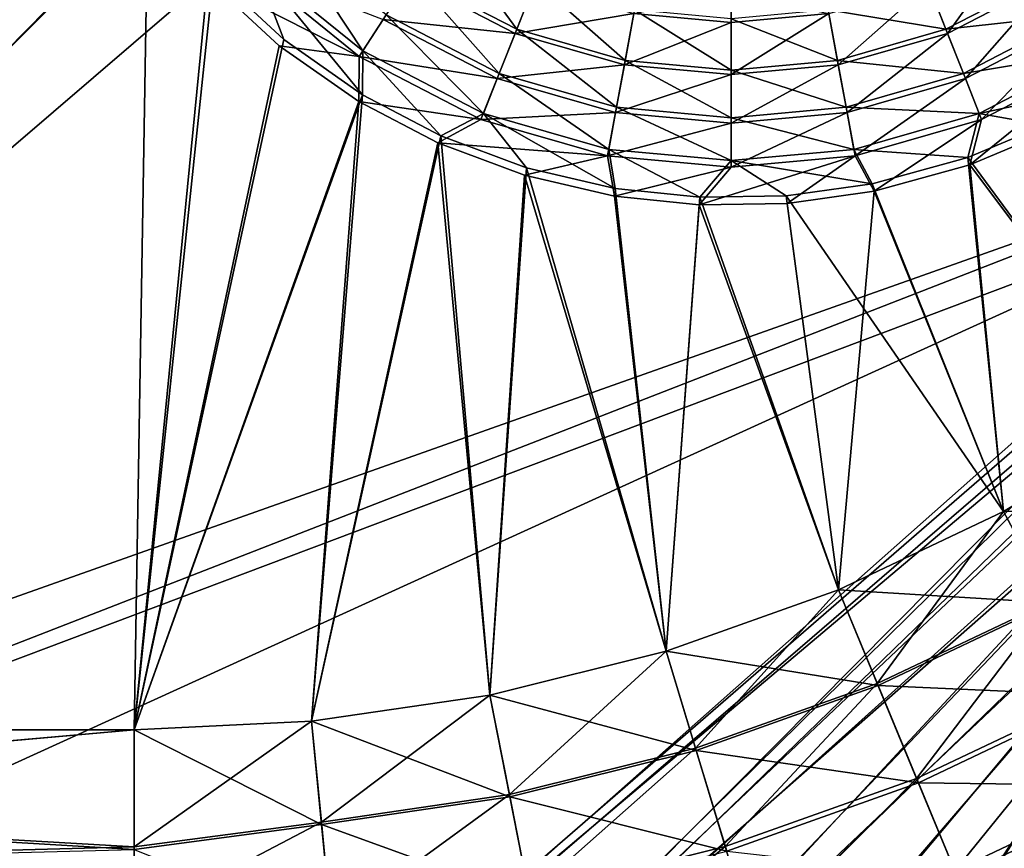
# Model space of a CAD drawing. Header units: metres. Extents: x 0 to 904, y -904 to 0.
# Tile 102 of 246: x 331 to 527, y -744 to -579. Entities that reach past the tile are written whole.
import ezdxf

# ---------------------------------------------------------------- set-up
doc = ezdxf.new("R2010")
doc.units = ezdxf.units.M

msp = doc.modelspace()

# ---------------------------------------------------------------- linework, layer by layer
at = {"layer": 'top0123413'}
for points in [[(599.026855, -599.023621, 106.499786), (74.938576, -244.304413, 117.34655), (244.305359, -74.93528, 117.346581)], [(821.526306, -350.769836, 106.817665), (608.480347, -591.158813, 106.480179), (244.305359, -74.93528, 117.346581)], [(244.305359, -74.93528, 117.346581), (608.480347, -591.158813, 106.480179), (599.026855, -599.023621, 106.499786)], [(76.680428, -244.304428, 120.325508), (592.962036, -609.72644, 109.443001), (244.305359, -76.679497, 120.325508)], [(244.305359, -76.679497, 120.325508), (592.962036, -609.72644, 109.443001), (600.576782, -600.573547, 109.461983)], [(819.806702, -350.769836, 109.839348), (244.305359, -76.679497, 120.325508), (609.729675, -592.958801, 109.443001)], [(244.305359, -76.679497, 120.325508), (600.576782, -600.573547, 109.461983), (609.729675, -592.958801, 109.443001)], [(599.026855, -599.023621, 106.499786), (78.807236, -783.456238, 110.644272), (74.938576, -244.304413, 117.34655)], [(592.962036, -609.72644, 109.443001), (76.680428, -244.304428, 120.325508), (350.77301, -819.803528, 109.839348)], [(76.680428, -244.304428, 120.325508), (80.562805, -785.039307, 113.603523), (350.77301, -819.803528, 109.839348)], [(81.644386, -800.537598, 110.398422), (78.807236, -783.456238, 110.644272), (599.026855, -599.023621, 106.499786)], [(591.162048, -608.477112, 106.480179), (81.644386, -800.537598, 110.398422), (599.026855, -599.023621, 106.499786)], [(120.168617, -823.154724, 109.643784), (81.644386, -800.537598, 110.398422), (591.162048, -608.477112, 106.480179)], [(350.77301, -821.52301, 106.817665), (120.168617, -823.154724, 109.643784), (591.162048, -608.477112, 106.480179)], [(350.77301, -821.52301, 106.817665), (591.162048, -608.477112, 106.480179), (584.851563, -619.879761, 106.417328)], [(592.962036, -609.72644, 109.443001), (350.77301, -819.803528, 109.839348), (586.852173, -620.766479, 109.382149)], [(386.52475, -819.919373, 106.396187), (350.77301, -821.52301, 106.817665), (584.851563, -619.879761, 106.417328)], [(386.52475, -819.919373, 106.396187), (584.851563, -619.879761, 106.417328), (581.082458, -631.286438, 106.323059)], [(350.77301, -819.803528, 109.839348), (386.388031, -818.206238, 109.419479), (586.852173, -620.766479, 109.382149)], [(586.852173, -620.766479, 109.382149), (386.388031, -818.206238, 109.419479), (583.202759, -631.811462, 109.290871)], [(386.388031, -818.206238, 109.419479), (581.490723, -646.644226, 109.128922), (583.202759, -631.811462, 109.290871)], [(579.313965, -646.607361, 106.155792), (386.52475, -819.919373, 106.396187), (581.082458, -631.286438, 106.323059)], [(386.388031, -818.206238, 109.419479), (422.339783, -813.838379, 109.029648), (581.490723, -646.644226, 109.128922)], [(422.609436, -815.534912, 106.004929), (386.52475, -819.919373, 106.396187), (579.313965, -646.607361, 106.155792)], [(422.339783, -813.838379, 109.029648), (583.2005, -661.476807, 108.924751), (581.490723, -646.644226, 109.128922)], [(581.080139, -661.92804, 105.944893), (422.609436, -815.534912, 106.004929), (579.313965, -646.607361, 106.155792)], [(422.339783, -813.838379, 109.029648), (458.149445, -806.657349, 108.6763), (583.2005, -661.476807, 108.924751)], [(458.567657, -808.322693, 105.650124), (422.609436, -815.534912, 106.004929), (581.080139, -661.92804, 105.944893)], [(458.149445, -806.657349, 108.6763), (493.410126, -796.694702, 108.364059), (583.2005, -661.476807, 108.924751)], [(493.9328, -798.329529, 105.336967), (458.567657, -808.322693, 105.650124), (581.080139, -661.92804, 105.944893)], [(583.2005, -661.476807, 108.924751), (493.410126, -796.694702, 108.364059), (586.848267, -672.521179, 108.743408)], [(493.9328, -798.329529, 105.336967), (581.080139, -661.92804, 105.944893), (584.847473, -673.334167, 105.757614)], [(493.410126, -796.694702, 108.364059), (527.561279, -784.124451, 108.097694), (586.848267, -672.521179, 108.743408)], [(528.192871, -785.71991, 105.069748), (493.9328, -798.329529, 105.336967), (584.847473, -673.334167, 105.757614)]]:
    msp.add_3dface(points, dxfattribs=at)
at = {"layer": 'top0123414'}
for points in [[(194.317764, -720.773071, 2176.059814), (331.282532, -473.001251, 2176.059814), (194.317764, -244, 2176.059814)], [(334.263977, -501.91748, 2176.059814), (331.282532, -473.001251, 2176.059814), (194.317764, -720.773071, 2176.059814)], [(329.747284, -473.001251, 2173.059814), (332.748627, -502.171204, 2173.059814), (195.263657, -720.773071, 2173.059814)], [(340.757172, -523.948792, 2176.059814), (334.263977, -501.91748, 2176.059814), (194.317764, -720.773071, 2176.059814)], [(195.263657, -720.773071, 2173.059814), (332.748627, -502.171204, 2173.059814), (339.333557, -524.524109, 2173.059814)], [(348.328033, -540.386047, 2176.059814), (340.757172, -523.948792, 2176.059814), (194.317764, -720.773071, 2176.059814)], [(195.263657, -720.773071, 2173.059814), (339.333557, -524.524109, 2173.059814), (346.984528, -541.12915, 2173.059814)], [(194.317764, -720.773071, 2176.059814), (357.931946, -555.724487, 2176.059814), (348.328033, -540.386047, 2176.059814)], [(356.68811, -556.624451, 2173.059814), (195.263657, -720.773071, 2173.059814), (346.984528, -541.12915, 2173.059814)], [(369.776672, -570.102783, 2176.059814), (357.931946, -555.724487, 2176.059814), (194.317764, -720.773071, 2176.059814)], [(354, -720.773071, 2173.059814), (195.263657, -720.773071, 2173.059814), (356.68811, -556.624451, 2173.059814)], [(368.684143, -571.182068, 2173.059814), (354, -720.773071, 2173.059814), (356.68811, -556.624451, 2173.059814)], [(384.103516, -561.89679, 2158.415283), (378.053894, -567.946472, 2166.791016), (399.523712, -585.386963, 2166.791016)], [(404.205353, -578.226074, 2158.415283), (384.103516, -561.89679, 2158.415283), (399.523712, -585.386963, 2166.791016)], [(417.095123, -563.060059, 2145.054932), (409.401184, -570.278687, 2151.12207), (430.218323, -581.063232, 2151.12207)], [(433.982178, -571.558472, 2145.054932), (417.095123, -563.060059, 2145.054932), (430.218323, -581.063232, 2151.12207)], [(512.28186, -572.230103, 2142.054932), (529.283813, -563.673889, 2142.054932), (516.112366, -581.903137, 2148.115967)], [(529.283813, -563.673889, 2142.054932), (537.091309, -571.034729, 2148.115967), (516.112366, -581.903137, 2148.115967)], [(377.129303, -568.871033, 2163.779297), (398.808197, -586.481384, 2163.779297), (368.684143, -571.182068, 2173.059814)], [(369.776672, -570.102783, 2176.059814), (383.822357, -583.142456, 2176.059814), (378.053894, -567.946472, 2166.791016)], [(403.604889, -579.144531, 2155.403564), (398.808197, -586.481384, 2163.779297), (377.129303, -568.871033, 2163.779297)], [(378.053894, -567.946472, 2166.791016), (383.822357, -583.142456, 2176.059814), (399.499023, -594.167725, 2176.059814)], [(378.053894, -567.946472, 2166.791016), (399.499023, -594.167725, 2176.059814), (399.523712, -585.386963, 2166.791016)], [(354, -720.773071, 2176.059814), (369.776672, -570.102783, 2176.059814), (194.317764, -720.773071, 2176.059814)], [(383.822357, -583.142456, 2176.059814), (369.776672, -570.102783, 2176.059814), (354, -720.773071, 2176.059814)], [(408.906891, -571.034729, 2148.115967), (429.885834, -581.903137, 2148.115967), (403.604889, -579.144531, 2155.403564)], [(409.401184, -570.278687, 2151.12207), (404.205353, -578.226074, 2158.415283), (426.723206, -589.891724, 2158.415283)], [(433.716309, -572.230103, 2142.054932), (429.885834, -581.903137, 2148.115967), (408.906891, -571.034729, 2148.115967)], [(430.218323, -581.063232, 2151.12207), (409.401184, -570.278687, 2151.12207), (426.723206, -589.891724, 2158.415283)], [(512.015991, -571.558472, 2145.054932), (515.779846, -581.063232, 2151.12207), (536.596985, -570.278687, 2151.12207)], [(536.596985, -570.278687, 2151.12207), (515.779846, -581.063232, 2151.12207), (541.792847, -578.226074, 2158.415283)], [(516.112366, -581.903137, 2148.115967), (537.091309, -571.034729, 2148.115967), (519.678894, -590.911987, 2155.403564)], [(537.091309, -571.034729, 2148.115967), (542.393311, -579.144531, 2155.403564), (519.678894, -590.911987, 2155.403564)], [(354, -720.773071, 2173.059814), (368.684143, -571.182068, 2173.059814), (382.891693, -584.364319, 2173.059814)], [(398.808197, -586.481384, 2163.779297), (382.891693, -584.364319, 2173.059814), (368.684143, -571.182068, 2173.059814)], [(433.716309, -572.230103, 2142.054932), (453.579102, -577.94104, 2142.054932), (429.885834, -581.903137, 2148.115967)], [(433.982178, -571.558472, 2145.054932), (430.218323, -581.063232, 2151.12207), (451.850952, -587.283081, 2151.12207)], [(453.710541, -577.230774, 2145.054932), (433.982178, -571.558472, 2145.054932), (451.850952, -587.283081, 2151.12207)], [(512.015991, -571.558472, 2145.054932), (492.287659, -577.230774, 2145.054932), (515.779846, -581.063232, 2151.12207)], [(492.419098, -577.94104, 2142.054932), (512.28186, -572.230103, 2142.054932), (494.311584, -588.171326, 2148.115967)], [(512.28186, -572.230103, 2142.054932), (516.112366, -581.903137, 2148.115967), (494.311584, -588.171326, 2148.115967)], [(472.999084, -579.722839, 2142.054932), (453.579102, -577.94104, 2142.054932), (472.999084, -573.90863, 2142.054932)], [(472.999084, -579.722839, 2142.054932), (472.999084, -573.90863, 2142.054932), (492.419098, -577.94104, 2142.054932)], [(404.205353, -578.226074, 2158.415283), (399.523712, -585.386963, 2166.791016), (423.573975, -597.846497, 2166.791016)], [(426.723206, -589.891724, 2158.415283), (404.205353, -578.226074, 2158.415283), (423.573975, -597.846497, 2166.791016)], [(453.579102, -577.94104, 2142.054932), (451.686584, -588.171326, 2148.115967), (429.885834, -581.903137, 2148.115967)], [(453.579102, -577.94104, 2142.054932), (472.999084, -579.722839, 2142.054932), (451.686584, -588.171326, 2148.115967)], [(453.710541, -577.230774, 2145.054932), (451.850952, -587.283081, 2151.12207), (472.999084, -589.223389, 2151.12207)], [(472.999084, -579.000488, 2145.054932), (453.710541, -577.230774, 2145.054932), (472.999084, -589.223389, 2151.12207)], [(492.287659, -577.230774, 2145.054932), (472.999084, -579.000488, 2145.054932), (494.147247, -587.283081, 2151.12207)], [(472.999084, -579.722839, 2142.054932), (492.419098, -577.94104, 2142.054932), (472.999084, -590.126709, 2148.115967)], [(492.419098, -577.94104, 2142.054932), (494.311584, -588.171326, 2148.115967), (472.999084, -590.126709, 2148.115967)], [(492.287659, -577.230774, 2145.054932), (494.147247, -587.283081, 2151.12207), (515.779846, -581.063232, 2151.12207)], [(515.779846, -581.063232, 2151.12207), (519.274963, -589.891724, 2158.415283), (541.792847, -578.226074, 2158.415283)], [(541.792847, -578.226074, 2158.415283), (519.274963, -589.891724, 2158.415283), (546.474487, -585.386963, 2166.791016)], [(403.604889, -579.144531, 2155.403564), (426.319305, -590.911987, 2155.403564), (398.808197, -586.481384, 2163.779297)], [(429.885834, -581.903137, 2148.115967), (426.319305, -590.911987, 2155.403564), (403.604889, -579.144531, 2155.403564)], [(472.999084, -579.722839, 2142.054932), (472.999084, -590.126709, 2148.115967), (451.686584, -588.171326, 2148.115967)], [(472.999084, -579.000488, 2145.054932), (472.999084, -589.223389, 2151.12207), (494.147247, -587.283081, 2151.12207)], [(519.678894, -590.911987, 2155.403564), (542.393311, -579.144531, 2155.403564), (522.905518, -599.062256, 2163.779297)], [(542.393311, -579.144531, 2155.403564), (547.190002, -586.481384, 2163.779297), (522.905518, -599.062256, 2163.779297)], [(429.885834, -581.903137, 2148.115967), (451.686584, -588.171326, 2148.115967), (426.319305, -590.911987, 2155.403564)], [(430.218323, -581.063232, 2151.12207), (426.723206, -589.891724, 2158.415283), (450.123199, -596.619751, 2158.415283)], [(451.850952, -587.283081, 2151.12207), (430.218323, -581.063232, 2151.12207), (450.123199, -596.619751, 2158.415283)], [(515.779846, -581.063232, 2151.12207), (494.147247, -587.283081, 2151.12207), (519.274963, -589.891724, 2158.415283)], [(494.311584, -588.171326, 2148.115967), (516.112366, -581.903137, 2148.115967), (496.074677, -597.69873, 2155.403564)], [(516.112366, -581.903137, 2148.115967), (519.678894, -590.911987, 2155.403564), (496.074677, -597.69873, 2155.403564)], [(399.499023, -594.167725, 2176.059814), (383.822357, -583.142456, 2176.059814), (354, -720.773071, 2176.059814)], [(398.748627, -595.508179, 2173.059814), (354, -720.773071, 2173.059814), (382.891693, -584.364319, 2173.059814)], [(398.748627, -595.508179, 2173.059814), (382.891693, -584.364319, 2173.059814), (398.808197, -586.481384, 2163.779297)], [(398.808197, -586.481384, 2163.779297), (423.092682, -599.062256, 2163.779297), (398.748627, -595.508179, 2173.059814)], [(426.319305, -590.911987, 2155.403564), (423.092682, -599.062256, 2163.779297), (398.808197, -586.481384, 2163.779297)], [(399.499023, -594.167725, 2176.059814), (415.097473, -602.349548, 2176.059814), (399.523712, -585.386963, 2166.791016)], [(399.523712, -585.386963, 2166.791016), (415.097473, -602.349548, 2176.059814), (423.573975, -597.846497, 2166.791016)], [(519.274963, -589.891724, 2158.415283), (522.424194, -597.846497, 2166.791016), (546.474487, -585.386963, 2166.791016)], [(522.905518, -599.062256, 2163.779297), (547.190002, -586.481384, 2163.779297), (520.523071, -608.140259, 2173.059814)], [(547.190002, -586.481384, 2163.779297), (536.256775, -601.529602, 2173.059814), (520.523071, -608.140259, 2173.059814)], [(522.424194, -597.846497, 2166.791016), (549.982727, -591.984863, 2176.059814), (546.474487, -585.386963, 2166.791016)], [(451.686584, -588.171326, 2148.115967), (449.923523, -597.69873, 2155.403564), (426.319305, -590.911987, 2155.403564)], [(451.686584, -588.171326, 2148.115967), (472.999084, -590.126709, 2148.115967), (449.923523, -597.69873, 2155.403564)], [(451.850952, -587.283081, 2151.12207), (450.123199, -596.619751, 2158.415283), (472.999084, -598.718567, 2158.415283)], [(472.999084, -589.223389, 2151.12207), (451.850952, -587.283081, 2151.12207), (472.999084, -598.718567, 2158.415283)], [(494.147247, -587.283081, 2151.12207), (472.999084, -589.223389, 2151.12207), (495.875, -596.619751, 2158.415283)], [(472.999084, -590.126709, 2148.115967), (494.311584, -588.171326, 2148.115967), (472.999084, -599.815857, 2155.403564)], [(494.311584, -588.171326, 2148.115967), (496.074677, -597.69873, 2155.403564), (472.999084, -599.815857, 2155.403564)], [(494.147247, -587.283081, 2151.12207), (495.875, -596.619751, 2158.415283), (519.274963, -589.891724, 2158.415283)], [(426.723206, -589.891724, 2158.415283), (423.573975, -597.846497, 2166.791016), (448.566406, -605.03241, 2166.791016)], [(450.123199, -596.619751, 2158.415283), (426.723206, -589.891724, 2158.415283), (448.566406, -605.03241, 2166.791016)], [(472.999084, -590.126709, 2148.115967), (472.999084, -599.815857, 2155.403564), (449.923523, -597.69873, 2155.403564)], [(472.999084, -589.223389, 2151.12207), (472.999084, -598.718567, 2158.415283), (495.875, -596.619751, 2158.415283)], [(519.274963, -589.891724, 2158.415283), (495.875, -596.619751, 2158.415283), (522.424194, -597.846497, 2166.791016)], [(426.319305, -590.911987, 2155.403564), (449.923523, -597.69873, 2155.403564), (423.092682, -599.062256, 2163.779297)], [(496.074677, -597.69873, 2155.403564), (519.678894, -590.911987, 2155.403564), (497.669708, -606.318115, 2163.779297)], [(519.678894, -590.911987, 2155.403564), (522.905518, -599.062256, 2163.779297), (497.669708, -606.318115, 2163.779297)], [(522.424194, -597.846497, 2166.791016), (535.503601, -600.189148, 2176.059814), (549.982727, -591.984863, 2176.059814)], [(354, -720.773071, 2176.059814), (389.340759, -719.066467, 2176.059814), (399.499023, -594.167725, 2176.059814)], [(389.340759, -719.066467, 2176.059814), (415.097473, -602.349548, 2176.059814), (399.499023, -594.167725, 2176.059814)], [(389.340759, -719.066467, 2173.059814), (354, -720.773071, 2173.059814), (398.748627, -595.508179, 2173.059814)], [(414.482483, -603.756287, 2173.059814), (389.340759, -719.066467, 2173.059814), (398.748627, -595.508179, 2173.059814)], [(423.092682, -599.062256, 2163.779297), (414.482483, -603.756287, 2173.059814), (398.748627, -595.508179, 2173.059814)], [(450.123199, -596.619751, 2158.415283), (448.566406, -605.03241, 2166.791016), (472.999084, -607.274048, 2166.791016)], [(472.999084, -598.718567, 2158.415283), (450.123199, -596.619751, 2158.415283), (472.999084, -607.274048, 2166.791016)], [(495.875, -596.619751, 2158.415283), (472.999084, -598.718567, 2158.415283), (497.431793, -605.03241, 2166.791016)], [(495.875, -596.619751, 2158.415283), (497.431793, -605.03241, 2166.791016), (522.424194, -597.846497, 2166.791016)], [(415.097473, -602.349548, 2176.059814), (432.147766, -608.702209, 2176.059814), (423.573975, -597.846497, 2166.791016)], [(449.923523, -597.69873, 2155.403564), (448.328491, -606.318115, 2163.779297), (423.092682, -599.062256, 2163.779297)], [(423.573975, -597.846497, 2166.791016), (432.147766, -608.702209, 2176.059814), (449.87149, -612.817871, 2176.059814)], [(423.573975, -597.846497, 2166.791016), (449.87149, -612.817871, 2176.059814), (448.566406, -605.03241, 2166.791016)], [(449.923523, -597.69873, 2155.403564), (472.999084, -599.815857, 2155.403564), (448.328491, -606.318115, 2163.779297)], [(472.999084, -599.815857, 2155.403564), (496.074677, -597.69873, 2155.403564), (472.999084, -608.581604, 2163.779297)], [(496.074677, -597.69873, 2155.403564), (497.669708, -606.318115, 2163.779297), (472.999084, -608.581604, 2163.779297)], [(497.431793, -605.03241, 2166.791016), (520.162537, -606.639526, 2176.059814), (522.424194, -597.846497, 2166.791016)], [(520.162537, -606.639526, 2176.059814), (535.503601, -600.189148, 2176.059814), (522.424194, -597.846497, 2166.791016)], [(423.092682, -599.062256, 2163.779297), (448.328491, -606.318115, 2163.779297), (414.482483, -603.756287, 2173.059814)], [(472.999084, -599.815857, 2155.403564), (472.999084, -608.581604, 2163.779297), (448.328491, -606.318115, 2163.779297)], [(472.999084, -598.718567, 2158.415283), (472.999084, -607.274048, 2166.791016), (497.431793, -605.03241, 2166.791016)], [(497.669708, -606.318115, 2163.779297), (522.905518, -599.062256, 2163.779297), (501.482574, -613.392761, 2173.059814)], [(522.905518, -599.062256, 2163.779297), (520.523071, -608.140259, 2173.059814), (501.482574, -613.392761, 2173.059814)], [(558.350342, -658.570862, 2176.059814), (535.503601, -600.189148, 2176.059814), (520.162537, -606.639526, 2176.059814)], [(389.340759, -719.066467, 2176.059814), (424.866608, -713.861633, 2176.059814), (415.097473, -602.349548, 2176.059814)], [(424.866608, -713.861633, 2176.059814), (432.147766, -608.702209, 2176.059814), (415.097473, -602.349548, 2176.059814)], [(536.256775, -601.529602, 2173.059814), (558.350342, -658.570862, 2173.059814), (520.523071, -608.140259, 2173.059814)], [(424.866608, -713.861633, 2173.059814), (389.340759, -719.066467, 2173.059814), (414.482483, -603.756287, 2173.059814)], [(448.328491, -606.318115, 2163.779297), (431.755157, -610.187317, 2173.059814), (414.482483, -603.756287, 2173.059814)], [(431.755157, -610.187317, 2173.059814), (424.866608, -713.861633, 2173.059814), (414.482483, -603.756287, 2173.059814)], [(449.710541, -614.347351, 2173.059814), (431.755157, -610.187317, 2173.059814), (448.328491, -606.318115, 2163.779297)], [(448.328491, -606.318115, 2163.779297), (472.999084, -608.581604, 2163.779297), (449.710541, -614.347351, 2173.059814)], [(449.87149, -612.817871, 2176.059814), (466.715881, -614.57843, 2176.059814), (448.566406, -605.03241, 2166.791016)], [(448.566406, -605.03241, 2166.791016), (466.715881, -614.57843, 2176.059814), (472.999084, -607.274048, 2166.791016)], [(472.999084, -608.581604, 2163.779297), (497.669708, -606.318115, 2163.779297), (466.622559, -616.111084, 2173.059814)], [(497.669708, -606.318115, 2163.779297), (484.135803, -615.819519, 2173.059814), (466.622559, -616.111084, 2173.059814)], [(472.999084, -607.274048, 2166.791016), (501.057251, -611.912415, 2176.059814), (497.431793, -605.03241, 2166.791016)], [(501.482574, -613.392761, 2173.059814), (484.135803, -615.819519, 2173.059814), (497.669708, -606.318115, 2163.779297)], [(501.057251, -611.912415, 2176.059814), (520.162537, -606.639526, 2176.059814), (497.431793, -605.03241, 2166.791016)], [(466.715881, -614.57843, 2176.059814), (483.967865, -614.292664, 2176.059814), (472.999084, -607.274048, 2166.791016)], [(472.999084, -607.274048, 2166.791016), (483.967865, -614.292664, 2176.059814), (501.057251, -611.912415, 2176.059814)], [(527.28064, -677.258911, 2176.059814), (520.162537, -606.639526, 2176.059814), (501.057251, -611.912415, 2176.059814)], [(520.523071, -608.140259, 2173.059814), (527.28064, -677.258911, 2173.059814), (501.482574, -613.392761, 2173.059814)], [(527.28064, -677.258911, 2176.059814), (558.350342, -658.570862, 2176.059814), (520.162537, -606.639526, 2176.059814)], [(558.350342, -658.570862, 2173.059814), (527.28064, -677.258911, 2173.059814), (520.523071, -608.140259, 2173.059814)], [(424.866608, -713.861633, 2176.059814), (460.050629, -705.106445, 2176.059814), (432.147766, -608.702209, 2176.059814)], [(460.050629, -705.106445, 2173.059814), (424.866608, -713.861633, 2173.059814), (431.755157, -610.187317, 2173.059814)], [(449.710541, -614.347351, 2173.059814), (460.050629, -705.106445, 2173.059814), (431.755157, -610.187317, 2173.059814)], [(460.050629, -705.106445, 2176.059814), (449.87149, -612.817871, 2176.059814), (432.147766, -608.702209, 2176.059814)], [(472.999084, -608.581604, 2163.779297), (466.622559, -616.111084, 2173.059814), (449.710541, -614.347351, 2173.059814)], [(483.967865, -614.292664, 2176.059814), (527.28064, -677.258911, 2176.059814), (501.057251, -611.912415, 2176.059814)], [(449.87149, -612.817871, 2176.059814), (460.050629, -705.106445, 2176.059814), (466.715881, -614.57843, 2176.059814)], [(466.715881, -614.57843, 2176.059814), (494.357971, -692.854126, 2176.059814), (483.967865, -614.292664, 2176.059814)], [(494.357971, -692.854126, 2176.059814), (527.28064, -677.258911, 2176.059814), (483.967865, -614.292664, 2176.059814)], [(501.482574, -613.392761, 2173.059814), (494.357971, -692.854126, 2173.059814), (484.135803, -615.819519, 2173.059814)], [(527.28064, -677.258911, 2173.059814), (494.357971, -692.854126, 2173.059814), (501.482574, -613.392761, 2173.059814)], [(460.050629, -705.106445, 2173.059814), (449.710541, -614.347351, 2173.059814), (466.622559, -616.111084, 2173.059814)], [(460.050629, -705.106445, 2176.059814), (494.357971, -692.854126, 2176.059814), (466.715881, -614.57843, 2176.059814)], [(494.357971, -692.854126, 2173.059814), (460.050629, -705.106445, 2173.059814), (466.622559, -616.111084, 2173.059814)], [(494.357971, -692.854126, 2173.059814), (466.622559, -616.111084, 2173.059814), (484.135803, -615.819519, 2173.059814)], [(558.350342, -658.570862, 2176.059814), (527.28064, -677.258911, 2176.059814), (569.856995, -675.720337, 2174.446533)], [(527.28064, -677.258911, 2173.059814), (558.350342, -658.570862, 2173.059814), (536.820557, -695.048523, 2171.48291)], [(527.28064, -677.258911, 2176.059814), (537.040649, -695.459106, 2174.446533), (569.856995, -675.720337, 2174.446533)], [(527.28064, -677.258911, 2176.059814), (494.357971, -692.854126, 2176.059814), (537.040649, -695.459106, 2174.446533)], [(494.357971, -692.854126, 2173.059814), (527.28064, -677.258911, 2173.059814), (502.082886, -711.503723, 2171.48291)], [(527.28064, -677.258911, 2173.059814), (536.820557, -695.048523, 2171.48291), (502.082886, -711.503723, 2171.48291)], [(494.357971, -692.854126, 2176.059814), (460.050629, -705.106445, 2176.059814), (502.261169, -711.934143, 2174.446533)], [(460.050629, -705.106445, 2173.059814), (494.357971, -692.854126, 2173.059814), (465.884064, -724.431396, 2171.48291)], [(494.357971, -692.854126, 2173.059814), (502.082886, -711.503723, 2171.48291), (465.884064, -724.431396, 2171.48291)], [(494.357971, -692.854126, 2176.059814), (502.261169, -711.934143, 2174.446533), (537.040649, -695.459106, 2174.446533)], [(502.082886, -711.503723, 2171.48291), (536.820557, -695.048523, 2171.48291), (509.924561, -730.435242, 2166.531738)], [(537.040649, -695.459106, 2174.446533), (502.261169, -711.934143, 2174.446533), (546.945251, -713.935974, 2169.381104)], [(536.820557, -695.048523, 2171.48291), (546.50177, -713.108643, 2166.531738), (509.924561, -730.435242, 2166.531738)], [(460.050629, -705.106445, 2176.059814), (424.866608, -713.861633, 2176.059814), (466.018768, -724.877319, 2174.446533)], [(424.866608, -713.861633, 2173.059814), (460.050629, -705.106445, 2173.059814), (428.766663, -733.667542, 2171.48291)], [(460.050629, -705.106445, 2173.059814), (465.884064, -724.431396, 2171.48291), (428.766663, -733.667542, 2171.48291)], [(460.050629, -705.106445, 2176.059814), (466.018768, -724.877319, 2174.446533), (502.261169, -711.934143, 2174.446533)], [(465.884064, -724.431396, 2171.48291), (502.082886, -711.503723, 2171.48291), (471.808838, -744.047485, 2166.531738)], [(502.261169, -711.934143, 2174.446533), (466.018768, -724.877319, 2174.446533), (510.283813, -731.30249, 2169.381104)], [(502.082886, -711.503723, 2171.48291), (509.924561, -730.435242, 2166.531738), (471.808838, -744.047485, 2166.531738)], [(502.261169, -711.934143, 2174.446533), (510.283813, -731.30249, 2169.381104), (546.945251, -713.935974, 2169.381104)], [(428.856659, -734.124573, 2174.446533), (424.866608, -713.861633, 2176.059814), (389.340759, -719.066467, 2176.059814)], [(389.340759, -719.066467, 2173.059814), (424.866608, -713.861633, 2173.059814), (391.289398, -739.158386, 2171.48291)], [(424.866608, -713.861633, 2173.059814), (428.766663, -733.667542, 2171.48291), (391.289398, -739.158386, 2171.48291)], [(424.866608, -713.861633, 2176.059814), (428.856659, -734.124573, 2174.446533), (466.018768, -724.877319, 2174.446533)], [(509.924561, -730.435242, 2166.531738), (546.50177, -713.108643, 2166.531738), (517.559082, -748.866577, 2158.056641)], [(546.945251, -713.935974, 2169.381104), (510.283813, -731.30249, 2169.381104), (556.588257, -731.924744, 2160.710449)], [(546.50177, -713.108643, 2166.531738), (555.927246, -730.69165, 2158.056641), (517.559082, -748.866577, 2158.056641)], [(389.340759, -719.066467, 2176.059814), (354, -720.773071, 2176.059814), (391.33429, -739.62207, 2174.446533)], [(354, -720.773071, 2173.059814), (389.340759, -719.066467, 2173.059814), (354, -744.115784, 2170.946777)], [(389.340759, -719.066467, 2173.059814), (391.289398, -739.158386, 2171.48291), (354, -744.115784, 2170.946777)], [(391.33429, -739.62207, 2174.446533), (428.856659, -734.124573, 2174.446533), (389.340759, -719.066467, 2176.059814)], [(354, -744.655334, 2173.897949), (354, -720.773071, 2176.059814), (193.220276, -735.049377, 2175.29126)], [(354, -720.773071, 2176.059814), (194.317764, -720.773071, 2176.059814), (193.220276, -735.049377, 2175.29126)], [(354, -744.115784, 2170.946777), (194.170914, -734.854797, 2172.294678), (354, -720.773071, 2173.059814)], [(194.170914, -734.854797, 2172.294678), (195.263657, -720.773071, 2173.059814), (354, -720.773071, 2173.059814)], [(354, -720.773071, 2176.059814), (354, -744.655334, 2173.897949), (391.33429, -739.62207, 2174.446533)], [(428.766663, -733.667542, 2171.48291), (465.884064, -724.431396, 2171.48291), (432.725891, -753.772644, 2166.531738)], [(466.018768, -724.877319, 2174.446533), (428.856659, -734.124573, 2174.446533), (472.080261, -744.946106, 2169.381104)], [(465.884064, -724.431396, 2171.48291), (471.808838, -744.047485, 2166.531738), (432.725891, -753.772644, 2166.531738)], [(466.018768, -724.877319, 2174.446533), (472.080261, -744.946106, 2169.381104), (510.283813, -731.30249, 2169.381104)], [(471.808838, -744.047485, 2166.531738), (509.924561, -730.435242, 2166.531738), (477.577118, -763.145325, 2158.056641)], [(510.283813, -731.30249, 2169.381104), (472.080261, -744.946106, 2169.381104), (518.094482, -750.15918, 2160.710449)], [(509.924561, -730.435242, 2166.531738), (517.559082, -748.866577, 2158.056641), (477.577118, -763.145325, 2158.056641)], [(510.283813, -731.30249, 2169.381104), (518.094482, -750.15918, 2160.710449), (556.588257, -731.924744, 2160.710449)], [(517.559082, -748.866577, 2158.056641), (555.927246, -730.69165, 2158.056641), (544.906067, -756.979431, 2146.195557)], [(556.588257, -731.924744, 2160.710449), (518.094482, -750.15918, 2160.710449), (545.687927, -758.629883, 2148.575684)], [(391.289398, -739.158386, 2171.48291), (428.766663, -733.667542, 2171.48291), (393.264038, -759.554321, 2166.531738)], [(428.766663, -733.667542, 2171.48291), (432.725891, -753.772644, 2166.531738), (393.264038, -759.554321, 2166.531738)], [(354, -744.655334, 2173.897949), (193.220276, -735.049377, 2175.29126), (190.035812, -748.854065, 2173.061523)], [(191.002426, -748.464478, 2170.075928), (194.170914, -734.854797, 2172.294678), (354, -744.115784, 2170.946777)], [(432.907288, -754.693665, 2169.381104), (428.856659, -734.124573, 2174.446533), (391.33429, -739.62207, 2174.446533)], [(428.856659, -734.124573, 2174.446533), (432.907288, -754.693665, 2169.381104), (472.080261, -744.946106, 2169.381104)], [(354, -744.115784, 2170.946777), (391.289398, -739.158386, 2171.48291), (354, -758.773438, 2167.381836)], [(391.289398, -739.158386, 2171.48291), (393.264038, -759.554321, 2166.531738), (354, -758.773438, 2167.381836)], [(391.33429, -739.62207, 2174.446533), (354, -744.655334, 2173.897949), (393.354492, -760.488647, 2169.381104)], [(393.354492, -760.488647, 2169.381104), (432.907288, -754.693665, 2169.381104), (391.33429, -739.62207, 2174.446533)], [(354, -758.773438, 2167.381836), (191.002426, -748.464478, 2170.075928), (354, -744.115784, 2170.946777)], [(432.725891, -753.772644, 2166.531738), (471.808838, -744.047485, 2166.531738), (436.580566, -773.34668, 2158.056641)], [(471.808838, -744.047485, 2166.531738), (477.577118, -763.145325, 2158.056641), (436.580566, -773.34668, 2158.056641)]]:
    msp.add_3dface(points, dxfattribs=at)

doc.saveas('drawing.dxf')
